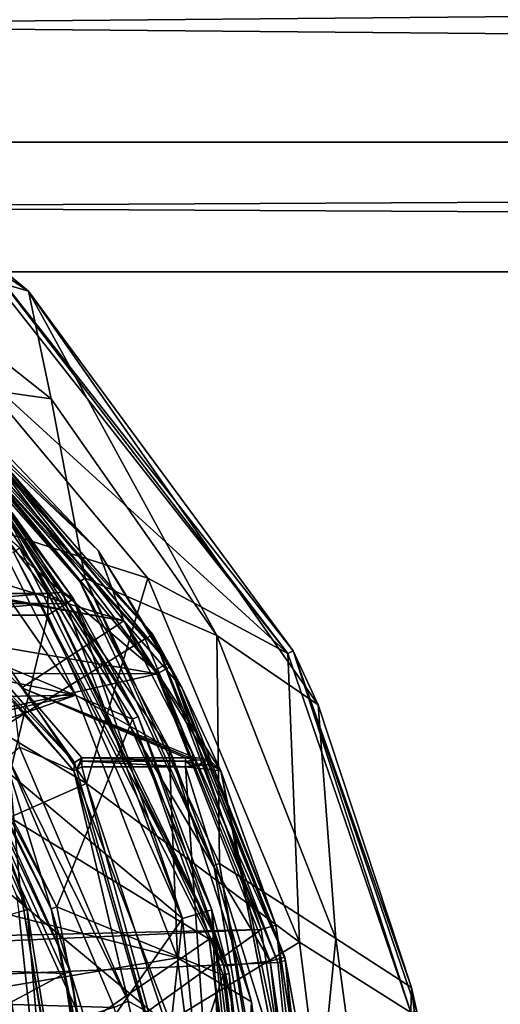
# Model space of a CAD drawing. Extents: x -250 to 250, y -963 to 894.
# Tile 188 of 256: x 7 to 15, y -793 to -777. Entities that reach past the tile are written whole.
import ezdxf

# ---------------------------------------------------------------- set-up
doc = ezdxf.new("R2010")
doc.units = 0
doc.header["$LTSCALE"] = 65.185185
for name, color, linetype in [('1658', 7, 'CONTINUOUS'), ('1659', 7, 'CONTINUOUS'), ('1661', 7, 'CONTINUOUS'), ('1662', 7, 'CONTINUOUS'), ('1664', 7, 'CONTINUOUS'), ('1679', 7, 'CONTINUOUS'), ('1680', 7, 'CONTINUOUS'), ('2534', 7, 'CONTINUOUS'), ('2539', 7, 'CONTINUOUS'), ('2541', 7, 'CONTINUOUS'), ('2543', 7, 'CONTINUOUS'), ('2545', 7, 'CONTINUOUS'), ('3876', 7, 'CONTINUOUS'), ('3877', 7, 'CONTINUOUS'), ('3878', 7, 'CONTINUOUS'), ('3880', 7, 'CONTINUOUS'), ('3881', 7, 'CONTINUOUS'), ('3895', 7, 'CONTINUOUS'), ('3897', 7, 'CONTINUOUS'), ('3899', 7, 'CONTINUOUS'), ('3910', 7, 'CONTINUOUS'), ('3920', 7, 'CONTINUOUS'), ('3922', 7, 'CONTINUOUS'), ('3923', 7, 'CONTINUOUS'), ('3924', 7, 'CONTINUOUS'), ('3936', 7, 'CONTINUOUS'), ('3937', 7, 'CONTINUOUS'), ('3938', 7, 'CONTINUOUS'), ('4038', 7, 'CONTINUOUS'), ('4075', 7, 'CONTINUOUS'), ('4087', 7, 'CONTINUOUS'), ('4281', 7, 'CONTINUOUS'), ('4282', 7, 'CONTINUOUS'), ('4284', 7, 'CONTINUOUS'), ('4285', 7, 'CONTINUOUS'), ('4287', 7, 'CONTINUOUS'), ('4290', 7, 'CONTINUOUS'), ('4299', 7, 'CONTINUOUS'), ('4300', 7, 'CONTINUOUS'), ('4313', 7, 'CONTINUOUS'), ('4338', 7, 'CONTINUOUS'), ('4346', 7, 'CONTINUOUS'), ('4351', 7, 'CONTINUOUS'), ('4352', 7, 'CONTINUOUS'), ('4354', 7, 'CONTINUOUS'), ('4371', 7, 'CONTINUOUS'), ('4372', 7, 'CONTINUOUS'), ('4481', 7, 'CONTINUOUS'), ('4483', 7, 'CONTINUOUS'), ('4484', 7, 'CONTINUOUS'), ('4486', 7, 'CONTINUOUS'), ('4487', 7, 'CONTINUOUS'), ('4502', 7, 'CONTINUOUS'), ('4504', 7, 'CONTINUOUS'), ('4507', 7, 'CONTINUOUS'), ('666', 7, 'CONTINUOUS')]:
    doc.layers.add(name, color=color, linetype=linetype)

msp = doc.modelspace()

# ---------------------------------------------------------------- linework, layer by layer
at = {"layer": '1658', "color": 7, "linetype": 'CONTINUOUS'}
for points in [[(6.512, -780.418, -68.65), (11.67, -786.966, -68.65), (6.343, -782.109, -68.65), (6.512, -780.418, -68.65)], [(6.343, -782.109, -68.65), (11.67, -786.966, -68.65), (9.382, -785.734, -68.65), (6.343, -782.109, -68.65)], [(9.382, -785.734, -68.65), (11.67, -786.966, -68.65), (11.865, -791.692, -68.65), (9.382, -785.734, -68.65)], [(11.67, -786.966, -68.65), (13.687, -792.845, -68.65), (11.865, -791.692, -68.65), (11.67, -786.966, -68.65)], [(11.865, -791.692, -68.65), (13.687, -792.845, -68.65), (12.857, -799.697, -68.65), (11.865, -791.692, -68.65)]]:
    msp.add_3dface(points, dxfattribs=at)
at = {"layer": '1659', "color": 7, "linetype": 'CONTINUOUS'}
for points in [[(7.801, -782.799, -15.65), (4.488, -780.179, -15.65), (5.478, -782.476, -15.65), (7.801, -782.799, -15.65)], [(8.356, -785.735, -15.65), (7.801, -782.799, -15.65), (5.478, -782.476, -15.65), (8.356, -785.735, -15.65)], [(10.511, -786.672, -15.65), (7.801, -782.799, -15.65), (8.356, -785.735, -15.65), (10.511, -786.672, -15.65)], [(10.556, -790.407, -15.65), (10.511, -786.672, -15.65), (8.356, -785.735, -15.65), (10.556, -790.407, -15.65)], [(12.459, -791.635, -15.65), (10.511, -786.672, -15.65), (10.556, -790.407, -15.65), (12.459, -791.635, -15.65)], [(11.838, -797.923, -15.65), (12.459, -791.635, -15.65), (10.556, -790.407, -15.65), (11.838, -797.923, -15.65)], [(13.499, -799.357, -15.65), (12.459, -791.635, -15.65), (11.838, -797.923, -15.65), (13.499, -799.357, -15.65)]]:
    msp.add_3dface(points, dxfattribs=at)
at = {"layer": '1661', "color": 7, "linetype": 'CONTINUOUS'}
for points in [[(7.431, -781.038, -16.65), (6.578, -780.34, -68.55), (4.282, -778.959, -16.65), (7.431, -781.038, -16.65)], [(11.76, -786.923, -68.55), (6.578, -780.34, -68.55), (7.431, -781.038, -16.65), (11.76, -786.923, -68.55)], [(12.17, -787.811, -16.65), (11.76, -786.923, -68.55), (7.431, -781.038, -16.65), (12.17, -787.811, -16.65)], [(13.695, -792.435, -16.65), (11.76, -786.923, -68.55), (12.17, -787.811, -16.65), (13.695, -792.435, -16.65)], [(13.783, -792.825, -68.55), (11.76, -786.923, -68.55), (13.695, -792.435, -16.65), (13.783, -792.825, -68.55)], [(14.5, -799.352, -16.65), (13.783, -792.825, -68.55), (13.695, -792.435, -16.65), (14.5, -799.352, -16.65)]]:
    msp.add_3dface(points, dxfattribs=at)
at = {"layer": '1662', "color": 7, "linetype": 'CONTINUOUS'}
for points in [[(5.998, -784.471, -64.65), (-6.204, -784.701, -64.65), (8.205, -787.652, -64.65), (5.998, -784.471, -64.65)], [(-6.204, -784.701, -64.65), (-8.359, -787.951, -64.65), (8.205, -787.652, -64.65), (-6.204, -784.701, -64.65)], [(8.205, -787.652, -64.65), (-8.359, -787.951, -64.65), (-1.801, -789.883, -64.65), (8.205, -787.652, -64.65)], [(1.801, -789.883, -64.65), (8.205, -787.652, -64.65), (-1.801, -789.883, -64.65), (1.801, -789.883, -64.65)], [(9.87, -791.951, -64.65), (8.205, -787.652, -64.65), (1.801, -789.883, -64.65), (9.87, -791.951, -64.65)], [(3.6, -793, -64.65), (9.87, -791.951, -64.65), (1.801, -789.883, -64.65), (3.6, -793, -64.65)], [(10.749, -798.856, -64.65), (9.87, -791.951, -64.65), (3.6, -793, -64.65), (10.749, -798.856, -64.65)]]:
    msp.add_3dface(points, dxfattribs=at)
at = {"layer": '1664', "color": 7, "linetype": 'CONTINUOUS'}
for points in [[(8.272, -785.789, -15.75), (5.415, -782.554, -15.75), (5.83, -782.905, -63.65), (8.272, -785.789, -15.75)], [(9.732, -788.525, -63.65), (8.272, -785.789, -15.75), (5.83, -782.905, -63.65), (9.732, -788.525, -63.65)], [(10.461, -790.438, -15.75), (8.272, -785.789, -15.75), (9.732, -788.525, -63.65), (10.461, -790.438, -15.75)], [(11.079, -792.669, -63.65), (10.461, -790.438, -15.75), (9.732, -788.525, -63.65), (11.079, -792.669, -63.65)], [(11.738, -797.924, -15.75), (10.461, -790.438, -15.75), (11.079, -792.669, -63.65), (11.738, -797.924, -15.75)], [(11.75, -798.86, -63.65), (11.738, -797.924, -15.75), (11.079, -792.669, -63.65), (11.75, -798.86, -63.65)]]:
    msp.add_3dface(points, dxfattribs=at)
at = {"layer": '1679', "color": 7, "linetype": 'CONTINUOUS'}
for points in [[(4.488, -780.179, -15.65), (7.431, -781.038, -16.65), (4.282, -778.959, -16.65), (4.488, -780.179, -15.65)], [(4.488, -780.179, -15.65), (7.801, -782.799, -15.65), (7.431, -781.038, -16.65), (4.488, -780.179, -15.65)], [(10.511, -786.672, -15.65), (12.17, -787.811, -16.65), (7.431, -781.038, -16.65), (10.511, -786.672, -15.65)], [(7.801, -782.799, -15.65), (10.511, -786.672, -15.65), (7.431, -781.038, -16.65), (7.801, -782.799, -15.65)], [(10.511, -786.672, -15.65), (12.459, -791.635, -15.65), (12.17, -787.811, -16.65), (10.511, -786.672, -15.65)], [(12.459, -791.635, -15.65), (13.695, -792.435, -16.65), (12.17, -787.811, -16.65), (12.459, -791.635, -15.65)], [(12.459, -791.635, -15.65), (13.499, -799.357, -15.65), (13.695, -792.435, -16.65), (12.459, -791.635, -15.65)], [(13.499, -799.357, -15.65), (14.5, -799.352, -16.65), (13.695, -792.435, -16.65), (13.499, -799.357, -15.65)]]:
    msp.add_3dface(points, dxfattribs=at)
at = {"layer": '1680', "color": 7, "linetype": 'CONTINUOUS'}
for points in [[(5.998, -784.471, -64.65), (8.205, -787.652, -64.65), (5.83, -782.905, -63.65), (5.998, -784.471, -64.65)], [(8.205, -787.652, -64.65), (9.732, -788.525, -63.65), (5.83, -782.905, -63.65), (8.205, -787.652, -64.65)], [(8.205, -787.652, -64.65), (9.87, -791.951, -64.65), (9.732, -788.525, -63.65), (8.205, -787.652, -64.65)], [(9.87, -791.951, -64.65), (11.079, -792.669, -63.65), (9.732, -788.525, -63.65), (9.87, -791.951, -64.65)], [(9.87, -791.951, -64.65), (10.749, -798.856, -64.65), (11.079, -792.669, -63.65), (9.87, -791.951, -64.65)], [(10.749, -798.856, -64.65), (11.75, -798.86, -63.65), (11.079, -792.669, -63.65), (10.749, -798.856, -64.65)]]:
    msp.add_3dface(points, dxfattribs=at)
at = {"layer": '2534', "color": 7, "linetype": 'CONTINUOUS'}
for points in [[(11.67, -786.966, -68.65), (6.512, -780.418, -68.65), (6.578, -780.34, -68.55), (11.67, -786.966, -68.65)], [(11.67, -786.966, -68.65), (6.578, -780.34, -68.55), (11.76, -786.923, -68.55), (11.67, -786.966, -68.65)], [(13.687, -792.845, -68.65), (11.67, -786.966, -68.65), (11.76, -786.923, -68.55), (13.687, -792.845, -68.65)], [(13.687, -792.845, -68.65), (11.76, -786.923, -68.55), (13.783, -792.825, -68.55), (13.687, -792.845, -68.65)]]:
    msp.add_3dface(points, dxfattribs=at)
at = {"layer": '2539', "color": 7, "linetype": 'CONTINUOUS'}
for points in [[(5.478, -782.476, -15.65), (5.415, -782.554, -15.75), (8.272, -785.789, -15.75), (5.478, -782.476, -15.65)], [(8.356, -785.735, -15.65), (5.478, -782.476, -15.65), (8.272, -785.789, -15.75), (8.356, -785.735, -15.65)], [(8.356, -785.735, -15.65), (8.272, -785.789, -15.75), (10.461, -790.438, -15.75), (8.356, -785.735, -15.65)], [(10.556, -790.407, -15.65), (8.356, -785.735, -15.65), (10.461, -790.438, -15.75), (10.556, -790.407, -15.65)], [(10.556, -790.407, -15.65), (10.461, -790.438, -15.75), (11.738, -797.924, -15.75), (10.556, -790.407, -15.65)], [(11.838, -797.923, -15.65), (10.556, -790.407, -15.65), (11.738, -797.924, -15.75), (11.838, -797.923, -15.65)]]:
    msp.add_3dface(points, dxfattribs=at)
at = {"layer": '2541', "color": 7, "linetype": 'CONTINUOUS'}
msp.add_3dface([(7.294, -793.585, -68.45), (3.5, -793, -68.45), (6.137, -790.082, -68.45), (7.294, -793.585, -68.45)], dxfattribs=at)
at = {"layer": '2543', "color": 7, "linetype": 'CONTINUOUS'}
for points in [[(6.343, -782.109, -68.65), (9.382, -785.734, -68.65), (5.257, -784.427, -68.55), (6.343, -782.109, -68.65)], [(5.257, -784.427, -68.55), (9.382, -785.734, -68.65), (8.377, -789.095, -68.55), (5.257, -784.427, -68.55)], [(9.382, -785.734, -68.65), (11.865, -791.692, -68.65), (8.377, -789.095, -68.55), (9.382, -785.734, -68.65)], [(8.377, -789.095, -68.55), (11.865, -791.692, -68.65), (9.676, -793.023, -68.55), (8.377, -789.095, -68.55)], [(11.865, -791.692, -68.65), (12.857, -799.697, -68.65), (9.676, -793.023, -68.55), (11.865, -791.692, -68.65)]]:
    msp.add_3dface(points, dxfattribs=at)
at = {"layer": '2545', "color": 7, "linetype": 'CONTINUOUS'}
for points in [[(3.556, -786.187, -68.45), (5.257, -784.427, -68.55), (8.377, -789.095, -68.55), (3.556, -786.187, -68.45)], [(6.137, -790.082, -68.45), (3.556, -786.187, -68.45), (8.377, -789.095, -68.55), (6.137, -790.082, -68.45)], [(6.137, -790.082, -68.45), (8.377, -789.095, -68.55), (9.676, -793.023, -68.55), (6.137, -790.082, -68.45)], [(7.294, -793.585, -68.45), (6.137, -790.082, -68.45), (9.676, -793.023, -68.55), (7.294, -793.585, -68.45)]]:
    msp.add_3dface(points, dxfattribs=at)
at = {"layer": '3876', "color": 7, "linetype": 'CONTINUOUS'}
msp.add_3dface([(7.991, -798.035, 0.35), (6.933, -791.305, 0.35), (6.933, -806.195, 0.35), (7.991, -798.035, 0.35)], dxfattribs=at)
at = {"layer": '3877', "color": 7, "linetype": 'CONTINUOUS'}
for points in [[(9.134, -788.045, -58.15), (5.596, -786.568, -58.15), (7.084, -784.729, -58.15), (9.134, -788.045, -58.15)], [(7.895, -791.116, -58.15), (5.596, -786.568, -58.15), (9.134, -788.045, -58.15), (7.895, -791.116, -58.15)], [(10.616, -792.23, -58.15), (7.895, -791.116, -58.15), (9.134, -788.045, -58.15), (10.616, -792.23, -58.15)], [(9.038, -796.99, -58.15), (7.895, -791.116, -58.15), (10.616, -792.23, -58.15), (9.038, -796.99, -58.15)], [(11.399, -798.998, -58.15), (9.038, -796.99, -58.15), (10.616, -792.23, -58.15), (11.399, -798.998, -58.15)]]:
    msp.add_3dface(points, dxfattribs=at)
at = {"layer": '3878', "color": 7, "linetype": 'CONTINUOUS'}
for points in [[(8.166, -786.076, -7.15), (7.162, -784.667, -58.05), (6.817, -784.253, -8.815), (8.166, -786.076, -7.15)], [(9.224, -788.001, -58.05), (7.162, -784.667, -58.05), (8.166, -786.076, -7.15), (9.224, -788.001, -58.05)], [(10.428, -791.162, -7.15), (9.224, -788.001, -58.05), (8.166, -786.076, -7.15), (10.428, -791.162, -7.15)], [(10.713, -792.207, -58.05), (9.224, -788.001, -58.05), (10.428, -791.162, -7.15), (10.713, -792.207, -58.05)], [(11.401, -801.103, -7.15), (10.713, -792.207, -58.05), (10.428, -791.162, -7.15), (11.401, -801.103, -7.15)], [(11.499, -798.997, -58.05), (10.713, -792.207, -58.05), (11.401, -801.103, -7.15), (11.499, -798.997, -58.05)]]:
    msp.add_3dface(points, dxfattribs=at)
at = {"layer": '3880', "color": 7, "linetype": 'CONTINUOUS'}
for points in [[(5.702, -787.062, -11.15), (8.02, -792.204, -11.15), (0.55, -791.922, -11.15), (5.702, -787.062, -11.15)], [(0.55, -791.922, -11.15), (8.02, -792.204, -11.15), (4.843, -793.906, -11.15), (0.55, -791.922, -11.15)], [(8.02, -792.204, -11.15), (8.894, -798.2, -11.15), (4.843, -793.906, -11.15), (8.02, -792.204, -11.15)]]:
    msp.add_3dface(points, dxfattribs=at)
at = {"layer": '3881', "color": 7, "linetype": 'CONTINUOUS'}
for points in [[(7.801, -791.147, -58.05), (5.785, -787.005, -11.25), (5.516, -786.627, -58.05), (7.801, -791.147, -58.05)], [(8.117, -792.178, -11.25), (5.785, -787.005, -11.25), (7.801, -791.147, -58.05), (8.117, -792.178, -11.25)], [(8.938, -796.997, -58.05), (8.117, -792.178, -11.25), (7.801, -791.147, -58.05), (8.938, -796.997, -58.05)], [(8.994, -798.198, -11.25), (8.117, -792.178, -11.25), (8.994, -798.198, -15.05), (8.994, -798.198, -11.25)], [(8.994, -798.198, -15.05), (8.117, -792.178, -11.25), (8.938, -796.997, -58.05), (8.994, -798.198, -15.05)]]:
    msp.add_3dface(points, dxfattribs=at)
at = {"layer": '3895', "color": 7, "linetype": 'CONTINUOUS'}
msp.add_3dface([(7.744, -785.985, -6.802), (6.441, -784.256, -8.436), (5.708, -785.985, -6.802), (7.744, -785.985, -6.802)], dxfattribs=at)
at = {"layer": '3897', "color": 7, "linetype": 'CONTINUOUS'}
for points in [[(7.126, -788.936, -6.65), (7.744, -786.344, -6.65), (5.708, -786.344, -6.65), (7.126, -788.936, -6.65)], [(9.949, -791.304, -6.65), (7.744, -786.344, -6.65), (7.126, -788.936, -6.65), (9.949, -791.304, -6.65)], [(8.486, -793.393, -6.65), (9.949, -791.304, -6.65), (7.126, -788.936, -6.65), (8.486, -793.393, -6.65)], [(8.921, -800.887, -6.65), (9.949, -791.304, -6.65), (8.486, -793.393, -6.65), (8.921, -800.887, -6.65)], [(10.903, -801.061, -6.65), (9.949, -791.304, -6.65), (8.921, -800.887, -6.65), (10.903, -801.061, -6.65)]]:
    msp.add_3dface(points, dxfattribs=at)
at = {"layer": '3899', "color": 7, "linetype": 'CONTINUOUS'}
for points in [[(5.543, -786.999, -6.15), (6.811, -789.476, -3.003), (7.288, -790.772, -6.15), (5.543, -786.999, -6.15)], [(6.811, -789.476, -3.003), (7.41, -791.158, -0.15), (7.288, -790.772, -6.15), (6.811, -789.476, -3.003)], [(7.288, -790.772, -6.15), (7.41, -791.158, -0.15), (8.491, -798.022, -0.15), (7.288, -790.772, -6.15)], [(8.495, -798.199, -6.15), (7.288, -790.772, -6.15), (8.491, -798.022, -0.15), (8.495, -798.199, -6.15)]]:
    msp.add_3dface(points, dxfattribs=at)
at = {"layer": '3910', "color": 7, "linetype": 'CONTINUOUS'}
for points in [[(7.126, -788.936, -6.65), (5.543, -786.999, -6.15), (7.288, -790.772, -6.15), (7.126, -788.936, -6.65)], [(8.486, -793.393, -6.65), (7.126, -788.936, -6.65), (7.288, -790.772, -6.15), (8.486, -793.393, -6.65)], [(8.486, -793.393, -6.65), (7.288, -790.772, -6.15), (8.495, -798.199, -6.15), (8.486, -793.393, -6.65)]]:
    msp.add_3dface(points, dxfattribs=at)
at = {"layer": '3920', "color": 7, "linetype": 'CONTINUOUS'}
for points in [[(7.744, -785.985, -6.802), (5.708, -785.985, -6.802), (5.708, -786.149, -6.69), (7.744, -785.985, -6.802)], [(7.744, -786.149, -6.69), (7.744, -785.985, -6.802), (5.708, -786.149, -6.69), (7.744, -786.149, -6.69)], [(5.708, -786.344, -6.65), (7.744, -786.149, -6.69), (5.708, -786.149, -6.69), (5.708, -786.344, -6.65)], [(5.708, -786.344, -6.65), (7.744, -786.344, -6.65), (7.744, -786.149, -6.69), (5.708, -786.344, -6.65)]]:
    msp.add_3dface(points, dxfattribs=at)
at = {"layer": '3922', "color": 7, "linetype": 'CONTINUOUS'}
for points in [[(7.41, -791.158, -0.15), (5.543, -786.999, -6.15), (7.233, -790.931, -0.01), (7.41, -791.158, -0.15)], [(7.41, -791.158, -0.15), (6.811, -789.476, -3.003), (5.543, -786.999, -6.15), (7.41, -791.158, -0.15)]]:
    msp.add_3dface(points, dxfattribs=at)
at = {"layer": '3923', "color": 7, "linetype": 'CONTINUOUS'}
msp.add_3dface([(7.41, -791.158, -0.15), (7.233, -790.931, -0.01), (7.27, -791.201, 0.204), (7.41, -791.158, -0.15)], dxfattribs=at)
at = {"layer": '3924', "color": 7, "linetype": 'CONTINUOUS'}
for points in [[(6.933, -791.305, 0.35), (7.991, -798.035, 0.35), (7.27, -791.201, 0.204), (6.933, -791.305, 0.35)], [(7.991, -798.035, 0.35), (7.41, -791.158, -0.15), (7.27, -791.201, 0.204), (7.991, -798.035, 0.35)], [(7.41, -791.158, -0.15), (7.991, -798.035, 0.35), (8.491, -798.022, -0.15), (7.41, -791.158, -0.15)]]:
    msp.add_3dface(points, dxfattribs=at)
at = {"layer": '3936', "color": 7, "linetype": 'CONTINUOUS'}
for points in [[(9.949, -791.304, -6.65), (8.166, -786.076, -7.15), (8.042, -786.154, -6.797), (9.949, -791.304, -6.65)], [(10.428, -791.162, -7.15), (8.166, -786.076, -7.15), (9.949, -791.304, -6.65), (10.428, -791.162, -7.15)], [(7.744, -786.344, -6.65), (9.949, -791.304, -6.65), (8.042, -786.154, -6.797), (7.744, -786.344, -6.65)], [(10.428, -791.162, -7.15), (9.949, -791.304, -6.65), (10.903, -801.061, -6.65), (10.428, -791.162, -7.15)], [(11.401, -801.103, -7.15), (10.428, -791.162, -7.15), (10.903, -801.061, -6.65), (11.401, -801.103, -7.15)]]:
    msp.add_3dface(points, dxfattribs=at)
at = {"layer": '3937', "color": 7, "linetype": 'CONTINUOUS'}
for points in [[(7.998, -785.967, -6.941), (7.744, -785.985, -6.802), (8.042, -786.154, -6.797), (7.998, -785.967, -6.941)], [(7.744, -785.985, -6.802), (7.744, -786.149, -6.69), (8.042, -786.154, -6.797), (7.744, -785.985, -6.802)], [(8.166, -786.076, -7.15), (7.998, -785.967, -6.941), (8.042, -786.154, -6.797), (8.166, -786.076, -7.15)], [(7.744, -786.149, -6.69), (7.744, -786.344, -6.65), (8.042, -786.154, -6.797), (7.744, -786.149, -6.69)]]:
    msp.add_3dface(points, dxfattribs=at)
at = {"layer": '3938', "color": 7, "linetype": 'CONTINUOUS'}
for points in [[(6.817, -784.253, -8.815), (6.441, -784.256, -8.436), (7.744, -785.985, -6.802), (6.817, -784.253, -8.815)], [(8.166, -786.076, -7.15), (6.817, -784.253, -8.815), (7.998, -785.967, -6.941), (8.166, -786.076, -7.15)], [(6.817, -784.253, -8.815), (7.744, -785.985, -6.802), (7.998, -785.967, -6.941), (6.817, -784.253, -8.815)]]:
    msp.add_3dface(points, dxfattribs=at)
at = {"layer": '4038', "color": 7, "linetype": 'CONTINUOUS'}
for points in [[(5.702, -787.062, -11.15), (5.785, -787.005, -11.25), (8.117, -792.178, -11.25), (5.702, -787.062, -11.15)], [(8.02, -792.204, -11.15), (5.702, -787.062, -11.15), (8.117, -792.178, -11.25), (8.02, -792.204, -11.15)], [(8.02, -792.204, -11.15), (8.117, -792.178, -11.25), (8.994, -798.198, -11.25), (8.02, -792.204, -11.15)], [(8.02, -792.204, -11.15), (8.994, -798.198, -11.25), (8.964, -798.199, -11.178), (8.02, -792.204, -11.15)], [(8.894, -798.2, -11.15), (8.02, -792.204, -11.15), (8.964, -798.199, -11.178), (8.894, -798.2, -11.15)]]:
    msp.add_3dface(points, dxfattribs=at)
at = {"layer": '4075', "color": 7, "linetype": 'CONTINUOUS'}
for points in [[(5.596, -786.568, -58.15), (7.895, -791.116, -58.15), (5.516, -786.627, -58.05), (5.596, -786.568, -58.15)], [(7.895, -791.116, -58.15), (7.801, -791.147, -58.05), (5.516, -786.627, -58.05), (7.895, -791.116, -58.15)], [(7.895, -791.116, -58.15), (9.038, -796.99, -58.15), (7.801, -791.147, -58.05), (7.895, -791.116, -58.15)], [(9.038, -796.99, -58.15), (8.938, -796.997, -58.05), (7.801, -791.147, -58.05), (9.038, -796.99, -58.15)]]:
    msp.add_3dface(points, dxfattribs=at)
at = {"layer": '4087', "color": 7, "linetype": 'CONTINUOUS'}
for points in [[(7.084, -784.729, -58.15), (7.162, -784.667, -58.05), (9.224, -788.001, -58.05), (7.084, -784.729, -58.15)], [(9.134, -788.045, -58.15), (7.084, -784.729, -58.15), (9.224, -788.001, -58.05), (9.134, -788.045, -58.15)], [(9.134, -788.045, -58.15), (9.224, -788.001, -58.05), (10.713, -792.207, -58.05), (9.134, -788.045, -58.15)], [(10.616, -792.23, -58.15), (9.134, -788.045, -58.15), (10.713, -792.207, -58.05), (10.616, -792.23, -58.15)], [(10.616, -792.23, -58.15), (10.713, -792.207, -58.05), (11.499, -798.997, -58.05), (10.616, -792.23, -58.15)], [(11.399, -798.998, -58.15), (10.616, -792.23, -58.15), (11.499, -798.997, -58.05), (11.399, -798.998, -58.15)]]:
    msp.add_3dface(points, dxfattribs=at)
at = {"layer": '4281', "color": 7, "linetype": 'CONTINUOUS'}
for points in [[(9.535, -787.3, 13.35), (5.583, -782.51, 13.35), (0, -785.666, 13.35), (9.535, -787.3, 13.35)], [(-9.506, -787.248, 13.35), (9.535, -787.3, 13.35), (0, -785.666, 13.35), (-9.506, -787.248, 13.35)], [(-11.382, -792.008, 13.35), (9.535, -787.3, 13.35), (-9.506, -787.248, 13.35), (-11.382, -792.008, 13.35)], [(11.236, -791.486, 13.35), (9.535, -787.3, 13.35), (-11.382, -792.008, 13.35), (11.236, -791.486, 13.35)], [(11.236, -791.486, 13.35), (-11.382, -792.008, 13.35), (0, -791.989, 13.35), (11.236, -791.486, 13.35)], [(11.236, -791.486, 13.35), (0, -791.989, 13.35), (5.855, -795.368, 13.35), (11.236, -791.486, 13.35)], [(12.239, -797.999, 13.35), (11.236, -791.486, 13.35), (5.855, -795.368, 13.35), (12.239, -797.999, 13.35)]]:
    msp.add_3dface(points, dxfattribs=at)
at = {"layer": '4282', "color": 7, "linetype": 'CONTINUOUS'}
for points in [[(8.305, -788.821, 0.85), (10.001, -788.821, 0.85), (10.572, -797.162, 0.85), (8.305, -788.821, 0.85)], [(10.001, -788.821, 0.85), (11.513, -793.683, 0.85), (10.572, -797.162, 0.85), (10.001, -788.821, 0.85)]]:
    msp.add_3dface(points, dxfattribs=at)
at = {"layer": '4284', "color": 7, "linetype": 'CONTINUOUS'}
for points in [[(5.114, -781.869, 10.104), (5.735, -782.312, 13.1), (8.569, -785.281, 7.435), (5.114, -781.869, 10.104)], [(5.735, -782.312, 13.1), (9.754, -787.181, 13.1), (8.569, -785.281, 7.435), (5.735, -782.312, 13.1)], [(8.569, -785.281, 7.435), (9.754, -787.181, 13.1), (9.936, -787.525, 4.457), (8.569, -785.281, 7.435)], [(9.754, -787.181, 13.1), (11.476, -791.416, 13.1), (9.936, -787.525, 4.457), (9.754, -787.181, 13.1)], [(9.936, -787.525, 4.457), (11.476, -791.416, 13.1), (10.575, -788.887, 1.35), (9.936, -787.525, 4.457)], [(11.476, -791.416, 13.1), (12.489, -797.991, 13.1), (10.575, -788.887, 1.35), (11.476, -791.416, 13.1)], [(10.575, -788.887, 1.35), (12.489, -797.991, 13.1), (12.5, -798.745, 1.35), (10.575, -788.887, 1.35)]]:
    msp.add_3dface(points, dxfattribs=at)
at = {"layer": '4285', "color": 7, "linetype": 'CONTINUOUS'}
for points in [[(6.628, -783.451, 8.697), (8.987, -786.434, 5.599), (1.528, -784.137, 8.13), (6.628, -783.451, 8.697)], [(8.987, -786.434, 5.599), (5.569, -785.794, 6.428), (1.528, -784.137, 8.13), (8.987, -786.434, 5.599)], [(5.662, -785.848, 6.362), (5.569, -785.794, 6.428), (8.987, -786.434, 5.599), (5.662, -785.848, 6.362)], [(7.32, -787.531, 3.823), (5.662, -785.848, 6.362), (8.987, -786.434, 5.599), (7.32, -787.531, 3.823)], [(10.144, -788.669, 0.985), (7.32, -787.531, 3.823), (8.987, -786.434, 5.599), (10.144, -788.669, 0.985)], [(8.305, -788.676, 0.959), (7.32, -787.531, 3.823), (10.001, -788.676, 0.959), (8.305, -788.676, 0.959)], [(10.001, -788.676, 0.959), (7.32, -787.531, 3.823), (10.072, -788.675, 0.965), (10.001, -788.676, 0.959)], [(10.072, -788.675, 0.965), (7.32, -787.531, 3.823), (10.144, -788.669, 0.985), (10.072, -788.675, 0.965)]]:
    msp.add_3dface(points, dxfattribs=at)
at = {"layer": '4287', "color": 7, "linetype": 'CONTINUOUS'}
for points in [[(7.093, -788.664, 7.85), (8.831, -792.764, 7.85), (-8.675, -792.246, 7.85), (7.093, -788.664, 7.85)], [(-8.675, -792.246, 7.85), (8.831, -792.764, 7.85), (0, -795.45, 7.85), (-8.675, -792.246, 7.85)]]:
    msp.add_3dface(points, dxfattribs=at)
at = {"layer": '4290', "color": 7, "linetype": 'CONTINUOUS'}
for points in [[(7.196, -787.747, 3.879), (8.174, -788.891, 0.987), (7.284, -788.499, 7.622), (7.196, -787.747, 3.879)], [(7.284, -788.499, 7.622), (8.174, -788.891, 0.987), (9.06, -792.659, 7.622), (7.284, -788.499, 7.622)], [(8.174, -788.891, 0.987), (9.768, -793.053, 0.987), (9.06, -792.659, 7.622), (8.174, -788.891, 0.987)], [(9.06, -792.659, 7.622), (9.768, -793.053, 0.987), (9.708, -795.819, 7.622), (9.06, -792.659, 7.622)]]:
    msp.add_3dface(points, dxfattribs=at)
at = {"layer": '4299', "color": 7, "linetype": 'CONTINUOUS'}
for points in [[(5.114, -781.869, 10.104), (8.569, -785.281, 7.435), (6.628, -783.451, 8.697), (5.114, -781.869, 10.104)], [(8.569, -785.281, 7.435), (8.987, -786.434, 5.599), (6.628, -783.451, 8.697), (8.569, -785.281, 7.435)], [(8.569, -785.281, 7.435), (9.936, -787.525, 4.457), (8.987, -786.434, 5.599), (8.569, -785.281, 7.435)], [(10.144, -788.669, 0.985), (8.987, -786.434, 5.599), (10.387, -788.705, 1.111), (10.144, -788.669, 0.985)], [(9.936, -787.525, 4.457), (10.575, -788.887, 1.35), (8.987, -786.434, 5.599), (9.936, -787.525, 4.457)], [(8.987, -786.434, 5.599), (10.575, -788.887, 1.35), (10.387, -788.705, 1.111), (8.987, -786.434, 5.599)]]:
    msp.add_3dface(points, dxfattribs=at)
at = {"layer": '4300', "color": 7, "linetype": 'CONTINUOUS'}
for points in [[(10.421, -788.784, 1.048), (10.001, -788.821, 0.85), (10.098, -788.807, 0.859), (10.421, -788.784, 1.048)], [(10.575, -788.887, 1.35), (10.001, -788.821, 0.85), (10.421, -788.784, 1.048), (10.575, -788.887, 1.35)], [(11.513, -793.683, 0.85), (10.001, -788.821, 0.85), (10.575, -788.887, 1.35), (11.513, -793.683, 0.85)], [(10.196, -788.79, 0.888), (10.421, -788.784, 1.048), (10.098, -788.807, 0.859), (10.196, -788.79, 0.888)], [(11.513, -793.683, 0.85), (10.575, -788.887, 1.35), (12.5, -798.745, 1.35), (11.513, -793.683, 0.85)]]:
    msp.add_3dface(points, dxfattribs=at)
at = {"layer": '4313', "color": 7, "linetype": 'CONTINUOUS'}
for points in [[(5.583, -782.51, 13.35), (9.535, -787.3, 13.35), (5.735, -782.312, 13.1), (5.583, -782.51, 13.35)], [(9.535, -787.3, 13.35), (9.754, -787.181, 13.1), (5.735, -782.312, 13.1), (9.535, -787.3, 13.35)], [(9.535, -787.3, 13.35), (11.236, -791.486, 13.35), (9.754, -787.181, 13.1), (9.535, -787.3, 13.35)], [(11.236, -791.486, 13.35), (11.476, -791.416, 13.1), (9.754, -787.181, 13.1), (11.236, -791.486, 13.35)], [(11.236, -791.486, 13.35), (12.239, -797.999, 13.35), (11.476, -791.416, 13.1), (11.236, -791.486, 13.35)], [(12.239, -797.999, 13.35), (12.489, -797.991, 13.1), (11.476, -791.416, 13.1), (12.239, -797.999, 13.35)]]:
    msp.add_3dface(points, dxfattribs=at)
at = {"layer": '4338', "color": 7, "linetype": 'CONTINUOUS'}
for points in [[(5.557, -785.953, 6.351), (5.662, -785.848, 6.362), (8.182, -788.751, 0.949), (5.557, -785.953, 6.351)], [(8.174, -788.891, 0.987), (7.196, -787.747, 3.879), (5.557, -785.953, 6.351), (8.174, -788.891, 0.987)], [(8.174, -788.891, 0.987), (5.557, -785.953, 6.351), (8.182, -788.751, 0.949), (8.174, -788.891, 0.987)], [(5.662, -785.848, 6.362), (7.32, -787.531, 3.823), (8.182, -788.751, 0.949), (5.662, -785.848, 6.362)], [(7.32, -787.531, 3.823), (8.305, -788.676, 0.959), (8.182, -788.751, 0.949), (7.32, -787.531, 3.823)]]:
    msp.add_3dface(points, dxfattribs=at)
at = {"layer": '4346', "color": 7, "linetype": 'CONTINUOUS'}
for points in [[(8.305, -788.676, 0.959), (10.001, -788.676, 0.959), (10.001, -788.73, 0.88), (8.305, -788.676, 0.959)], [(8.305, -788.73, 0.88), (8.305, -788.676, 0.959), (10.001, -788.73, 0.88), (8.305, -788.73, 0.88)], [(10.001, -788.821, 0.85), (8.305, -788.73, 0.88), (10.001, -788.73, 0.88), (10.001, -788.821, 0.85)], [(10.001, -788.821, 0.85), (8.305, -788.821, 0.85), (8.305, -788.73, 0.88), (10.001, -788.821, 0.85)]]:
    msp.add_3dface(points, dxfattribs=at)
at = {"layer": '4351', "color": 7, "linetype": 'CONTINUOUS'}
for points in [[(10.572, -797.162, 0.85), (8.174, -788.891, 0.987), (8.217, -788.868, 0.888), (10.572, -797.162, 0.85)], [(8.305, -788.821, 0.85), (10.572, -797.162, 0.85), (8.217, -788.868, 0.888), (8.305, -788.821, 0.85)], [(10.572, -797.162, 0.85), (9.768, -793.053, 0.987), (8.174, -788.891, 0.987), (10.572, -797.162, 0.85)]]:
    msp.add_3dface(points, dxfattribs=at)
at = {"layer": '4352', "color": 7, "linetype": 'CONTINUOUS'}
for points in [[(8.182, -788.751, 0.949), (8.305, -788.676, 0.959), (8.217, -788.868, 0.888), (8.182, -788.751, 0.949)], [(8.305, -788.676, 0.959), (8.305, -788.73, 0.88), (8.217, -788.868, 0.888), (8.305, -788.676, 0.959)], [(8.174, -788.891, 0.987), (8.182, -788.751, 0.949), (8.217, -788.868, 0.888), (8.174, -788.891, 0.987)], [(8.305, -788.73, 0.88), (8.305, -788.821, 0.85), (8.217, -788.868, 0.888), (8.305, -788.73, 0.88)]]:
    msp.add_3dface(points, dxfattribs=at)
at = {"layer": '4354', "color": 7, "linetype": 'CONTINUOUS'}
for points in [[(7.284, -788.499, 7.622), (9.06, -792.659, 7.622), (7.093, -788.664, 7.85), (7.284, -788.499, 7.622)], [(9.06, -792.659, 7.622), (8.831, -792.764, 7.85), (7.093, -788.664, 7.85), (9.06, -792.659, 7.622)], [(9.06, -792.659, 7.622), (9.708, -795.819, 7.622), (8.831, -792.764, 7.85), (9.06, -792.659, 7.622)]]:
    msp.add_3dface(points, dxfattribs=at)
at = {"layer": '4371', "color": 7, "linetype": 'CONTINUOUS'}
for points in [[(10.144, -788.669, 0.985), (10.387, -788.705, 1.111), (10.175, -788.713, 0.919), (10.144, -788.669, 0.985)], [(10.387, -788.705, 1.111), (10.196, -788.79, 0.888), (10.175, -788.713, 0.919), (10.387, -788.705, 1.111)], [(10.421, -788.784, 1.048), (10.196, -788.79, 0.888), (10.387, -788.705, 1.111), (10.421, -788.784, 1.048)], [(10.575, -788.887, 1.35), (10.421, -788.784, 1.048), (10.387, -788.705, 1.111), (10.575, -788.887, 1.35)]]:
    msp.add_3dface(points, dxfattribs=at)
at = {"layer": '4372', "color": 7, "linetype": 'CONTINUOUS'}
for points in [[(10.001, -788.676, 0.959), (10.072, -788.675, 0.965), (10.175, -788.713, 0.919), (10.001, -788.676, 0.959)], [(10.001, -788.73, 0.88), (10.001, -788.676, 0.959), (10.175, -788.713, 0.919), (10.001, -788.73, 0.88)], [(10.196, -788.79, 0.888), (10.001, -788.73, 0.88), (10.175, -788.713, 0.919), (10.196, -788.79, 0.888)], [(10.072, -788.675, 0.965), (10.144, -788.669, 0.985), (10.175, -788.713, 0.919), (10.072, -788.675, 0.965)], [(10.001, -788.821, 0.85), (10.001, -788.73, 0.88), (10.098, -788.807, 0.859), (10.001, -788.821, 0.85)], [(10.001, -788.73, 0.88), (10.196, -788.79, 0.888), (10.098, -788.807, 0.859), (10.001, -788.73, 0.88)]]:
    msp.add_3dface(points, dxfattribs=at)
at = {"layer": '4481', "color": 7, "linetype": 'CONTINUOUS'}
for points in [[(7.584, -785.627, 13.35), (3.767, -782.229, 13.35), (5.392, -782.367, 13.35), (7.584, -785.627, 13.35)], [(9.504, -787.244, 13.35), (7.584, -785.627, 13.35), (5.392, -782.367, 13.35), (9.504, -787.244, 13.35)], [(10.624, -792.085, 13.35), (7.584, -785.627, 13.35), (11.381, -792.004, 13.35), (10.624, -792.085, 13.35)], [(11.381, -792.004, 13.35), (7.584, -785.627, 13.35), (9.504, -787.244, 13.35), (11.381, -792.004, 13.35)], [(12.239, -799.505, 13.35), (10.624, -792.085, 13.35), (11.381, -792.004, 13.35), (12.239, -799.505, 13.35)], [(11.448, -800.39, 13.35), (10.624, -792.085, 13.35), (12.239, -799.505, 13.35), (11.448, -800.39, 13.35)]]:
    msp.add_3dface(points, dxfattribs=at)
at = {"layer": '4483', "color": 7, "linetype": 'CONTINUOUS'}
for points in [[(9.462, -786.66, 14.313), (5.539, -782.166, 13.6), (4.979, -781.781, 14.224), (9.462, -786.66, 14.313)], [(9.723, -787.124, 13.6), (5.539, -782.166, 13.6), (9.462, -786.66, 14.313), (9.723, -787.124, 13.6)], [(11.636, -791.99, 14.348), (9.723, -787.124, 13.6), (9.462, -786.66, 14.313), (11.636, -791.99, 14.348)], [(11.622, -791.94, 13.6), (9.723, -787.124, 13.6), (11.636, -791.99, 14.348), (11.622, -791.94, 13.6)], [(12.346, -795.858, 14.355), (11.622, -791.94, 13.6), (11.636, -791.99, 14.348), (12.346, -795.858, 14.355)], [(12.489, -799.512, 13.6), (11.622, -791.94, 13.6), (12.346, -795.858, 14.355), (12.489, -799.512, 13.6)]]:
    msp.add_3dface(points, dxfattribs=at)
at = {"layer": '4484', "color": 7, "linetype": 'CONTINUOUS'}
for points in [[(4.892, -781.909, 14.455), (0, -792.51, 17.464), (9.339, -786.73, 14.538), (4.892, -781.909, 14.455)], [(9.339, -786.73, 14.538), (0, -792.51, 17.464), (11.51, -792.023, 14.567), (9.339, -786.73, 14.538)], [(11.51, -792.023, 14.567), (0, -792.51, 17.464), (12.334, -800.209, 14.573), (11.51, -792.023, 14.567)], [(0, -792.51, 17.464), (0, -804.99, 17.464), (12.334, -800.209, 14.573), (0, -792.51, 17.464)]]:
    msp.add_3dface(points, dxfattribs=at)
at = {"layer": '4486', "color": 7, "linetype": 'CONTINUOUS'}
for points in [[(3.767, -782.229, 13.35), (7.584, -785.627, 13.35), (7.283, -785.24, 13.668), (3.767, -782.229, 13.35)], [(7.283, -785.24, 13.668), (7.584, -785.627, 13.35), (10.49, -791.615, 13.772), (7.283, -785.24, 13.668)], [(7.584, -785.627, 13.35), (10.624, -792.085, 13.35), (10.49, -791.615, 13.772), (7.584, -785.627, 13.35)], [(10.49, -791.615, 13.772), (10.624, -792.085, 13.35), (11.489, -799.491, 13.796), (10.49, -791.615, 13.772)], [(10.624, -792.085, 13.35), (11.448, -800.39, 13.35), (11.489, -799.491, 13.796), (10.624, -792.085, 13.35)]]:
    msp.add_3dface(points, dxfattribs=at)
at = {"layer": '4487', "color": 7, "linetype": 'CONTINUOUS'}
for points in [[(0, -798.75, 16.85), (0, -785.307, 14.995), (10.383, -791.645, 13.951), (0, -798.75, 16.85)], [(0, -785.307, 14.995), (7.186, -785.312, 13.852), (10.383, -791.645, 13.951), (0, -785.307, 14.995)], [(11.384, -799.488, 13.972), (0, -798.75, 16.85), (10.383, -791.645, 13.951), (11.384, -799.488, 13.972)]]:
    msp.add_3dface(points, dxfattribs=at)
at = {"layer": '4502', "color": 7, "linetype": 'CONTINUOUS'}
for points in [[(5.392, -782.367, 13.35), (5.539, -782.166, 13.6), (9.723, -787.124, 13.6), (5.392, -782.367, 13.35)], [(9.504, -787.244, 13.35), (5.392, -782.367, 13.35), (9.723, -787.124, 13.6), (9.504, -787.244, 13.35)], [(9.504, -787.244, 13.35), (9.723, -787.124, 13.6), (11.622, -791.94, 13.6), (9.504, -787.244, 13.35)], [(11.381, -792.004, 13.35), (9.504, -787.244, 13.35), (11.622, -791.94, 13.6), (11.381, -792.004, 13.35)], [(11.381, -792.004, 13.35), (11.622, -791.94, 13.6), (12.489, -799.512, 13.6), (11.381, -792.004, 13.35)], [(12.239, -799.505, 13.35), (11.381, -792.004, 13.35), (12.489, -799.512, 13.6), (12.239, -799.505, 13.35)]]:
    msp.add_3dface(points, dxfattribs=at)
at = {"layer": '4504', "color": 7, "linetype": 'CONTINUOUS'}
for points in [[(4.979, -781.781, 14.224), (4.892, -781.909, 14.455), (9.339, -786.73, 14.538), (4.979, -781.781, 14.224)], [(9.462, -786.66, 14.313), (4.979, -781.781, 14.224), (9.339, -786.73, 14.538), (9.462, -786.66, 14.313)], [(9.462, -786.66, 14.313), (9.339, -786.73, 14.538), (11.51, -792.023, 14.567), (9.462, -786.66, 14.313)], [(11.636, -791.99, 14.348), (9.462, -786.66, 14.313), (11.51, -792.023, 14.567), (11.636, -791.99, 14.348)], [(11.636, -791.99, 14.348), (11.51, -792.023, 14.567), (12.334, -800.209, 14.573), (11.636, -791.99, 14.348)], [(12.346, -795.858, 14.355), (11.636, -791.99, 14.348), (12.334, -800.209, 14.573), (12.346, -795.858, 14.355)]]:
    msp.add_3dface(points, dxfattribs=at)
at = {"layer": '4507', "color": 7, "linetype": 'CONTINUOUS'}
for points in [[(7.283, -785.24, 13.668), (10.49, -791.615, 13.772), (7.186, -785.312, 13.852), (7.283, -785.24, 13.668)], [(7.186, -785.312, 13.852), (10.49, -791.615, 13.772), (10.383, -791.645, 13.951), (7.186, -785.312, 13.852)], [(10.49, -791.615, 13.772), (11.489, -799.491, 13.796), (10.383, -791.645, 13.951), (10.49, -791.615, 13.772)], [(11.489, -799.491, 13.796), (11.384, -799.488, 13.972), (10.383, -791.645, 13.951), (11.489, -799.491, 13.796)]]:
    msp.add_3dface(points, dxfattribs=at)
at = {"layer": '666', "color": 7, "linetype": 'CONTINUOUS'}
for points in [[(210, -774.773, 9.911), (-210, -774.773, 9.911), (-210, -778.6, 6.858), (210, -774.773, 9.911)], [(210, -778.6, -6.858), (-210, -778.6, -6.858), (-210, -774.773, -9.911), (210, -778.6, -6.858)], [(210, -774.773, -9.911), (210, -778.6, -6.858), (-210, -774.773, -9.911), (210, -774.773, -9.911)], [(210, -778.6, 6.858), (210, -774.773, 9.911), (-210, -778.6, 6.858), (210, -778.6, 6.858)], [(210, -778.6, 6.858), (-210, -778.6, 6.858), (-210, -780.724, 2.448), (210, -778.6, 6.858)], [(210, -780.724, -2.448), (-210, -780.724, -2.448), (-210, -778.6, -6.858), (210, -780.724, -2.448)], [(210, -778.6, -6.858), (210, -780.724, -2.448), (-210, -778.6, -6.858), (210, -778.6, -6.858)], [(210, -780.724, 2.448), (210, -778.6, 6.858), (-210, -780.724, 2.448), (210, -780.724, 2.448)], [(210, -780.724, -2.448), (210, -780.724, 2.448), (-210, -780.724, -2.448), (210, -780.724, -2.448)], [(210, -780.724, 2.448), (-210, -780.724, 2.448), (-210, -780.724, -2.448), (210, -780.724, 2.448)]]:
    msp.add_3dface(points, dxfattribs=at)

doc.saveas('drawing.dxf')
